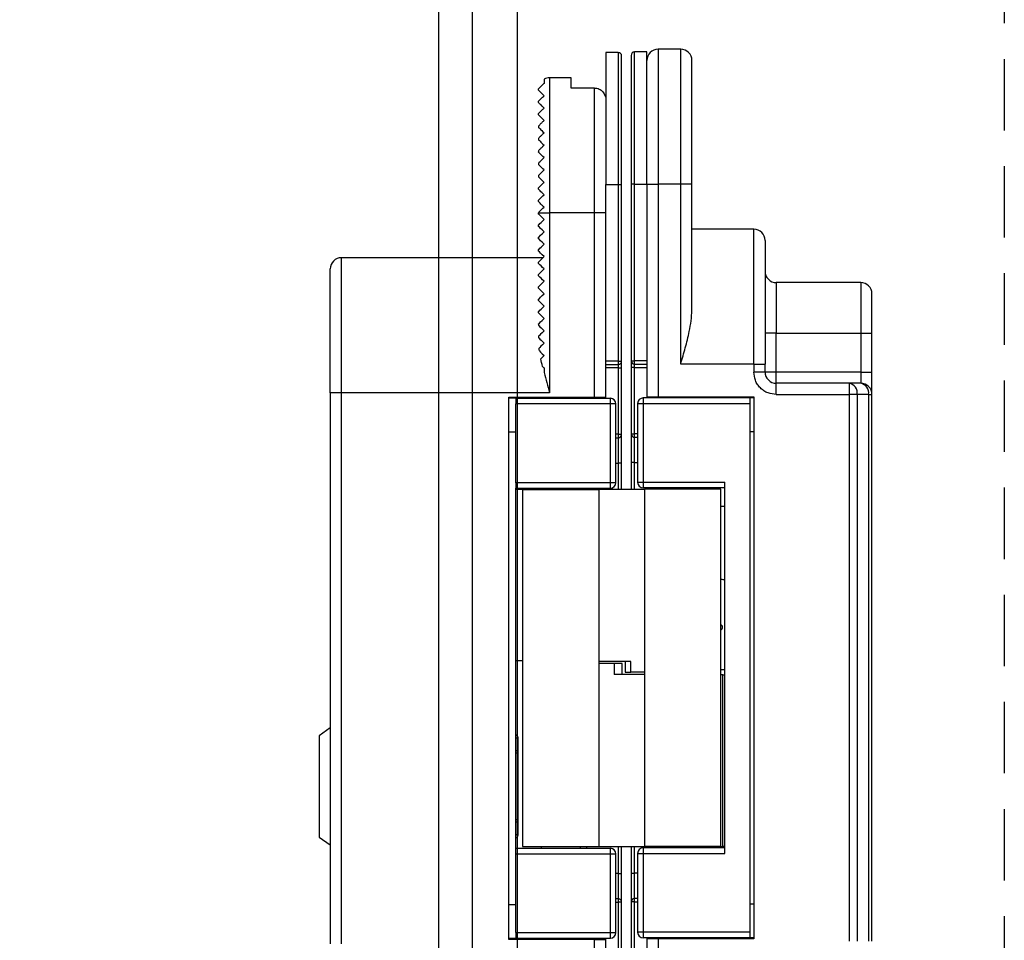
# Model space of a CAD drawing. Header units: millimetres. Extents: x -1562 to 173672, y 658 to 5957.
# Tile 33 of 44: x 13615 to 13703, y 3709 to 3790. Entities that reach past the tile are written whole.
import ezdxf

# ---------------------------------------------------------------- set-up
doc = ezdxf.new("R2010")
doc.units = ezdxf.units.MM
doc.linetypes.add('NASCOSTA', pattern=[9.525, 6.35, -3.175])
for name, color, linetype in [('arancio', 40, 'Continuous'), ('blu', 5, 'Continuous'), ('nero', 7, 'Continuous')]:
    doc.layers.add(name, color=color, linetype=linetype)

# ---------------------------------------------------------------- blocks, each defined once
blk = doc.blocks.new('A$C05860188')
at = {"layer": 'arancio'}
for p, q in [((26.6, 109.712), (25.5, 109.712)), ((25.5, 109.712), (25.5, 97.962)), ((26.6, 109.712), (26.6, 97.962)), ((29.147, 109.75), (28.047, 109.75)), ((28.047, 98), (28.047, 109.75)), ((29.147, 98), (29.147, 109.75)), ((32.147, 110), (30.147, 110)), ((30.147, 110), (30.147, 98)), ((32.147, 98), (32.147, 110)), ((20, 107.329), (20, 106.962)), ((22.4, 107.462), (20.5, 107.462)), ((20.5, 107.462), (20.5, 95.462)), ((22.4, 106.546), (22.4, 107.462)), ((24.5, 106.546), (22.4, 106.546)), ((24.5, 95.462), (24.5, 106.546)), ((19.5, 105.262), (19.5, 105.362)), ((19.5, 104.162), (19.5, 104.262)), ((19.5, 103.162), (19.5, 103.06)), ((19.5, 102.062), (19.5, 101.962)), ((19.5, 100.962), (19.5, 100.862)), ((19.5, 99.862), (19.5, 99.762)), ((19.5, 98.762), (19.5, 98.662)), ((19.5, 97.562), (19.5, 97.662)), ((25.5, 82.262), (25.5, 97.962)), ((25.5, 97.962), (26.6, 97.962)), ((26.6, 97.962), (26.9, 97.962)), ((26.6, 97.962), (26.6, 82.262)), ((26.9, 82.262), (26.9, 97.962)), ((28.047, 98), (27.747, 98)), ((27.747, 98), (27.747, 82.3)), ((28.047, 98), (29.147, 98)), ((28.047, 82.3), (28.047, 98)), ((29.147, 98), (29.147, 82.3)), ((29.147, 98), (30.147, 98)), ((30.147, 98), (30.147, 79.1)), ((32.147, 98), (30.147, 98)), ((32.147, 82), (32.147, 98)), ((33.147, 98), (32.147, 98)), ((33.147, 86.796), (33.147, 98)), ((19.5, 96.462), (19.5, 96.562)), ((19.5, 95.462), (20.5, 95.462)), ((19.5, 95.362), (19.5, 95.462)), ((19.5, 95.462), (19.5, 95.462)), ((20.5, 95.462), (20.5, 79.462)), ((24.5, 95.462), (20.5, 95.462)), ((25.5, 95.462), (24.5, 95.462)), ((24.5, 79.062), (24.5, 95.462)), ((19.515, 95.347), (19.5, 95.362)), ((19.56, 95.302), (19.515, 95.347)), ((19.634, 95.229), (19.56, 95.302)), ((19.734, 95.129), (19.634, 95.229)), ((19.634, 94.496), (19.734, 94.596)), ((19.857, 95.005), (19.734, 95.129)), ((19.734, 94.596), (19.857, 94.72)), ((20, 94.862), (19.857, 95.005)), ((19.857, 94.72), (20, 94.862)), ((19.5, 94.362), (19.515, 94.378)), ((19.5, 94.262), (19.5, 94.362)), ((19.522, 94.241), (19.5, 94.262)), ((19.515, 94.378), (19.56, 94.423)), ((19.586, 94.176), (19.522, 94.241)), ((19.56, 94.423), (19.634, 94.496)), ((19.691, 94.072), (19.586, 94.176)), ((19.831, 93.932), (19.691, 94.072)), ((20, 93.762), (19.831, 93.932)), ((19.831, 93.593), (20, 93.762)), ((38.647, 94), (33.147, 94)), ((38.647, 82), (38.647, 94)), ((19.5, 93.262), (19.522, 93.284)), ((19.5, 93.162), (19.5, 93.262)), ((19.522, 93.141), (19.5, 93.162)), ((19.522, 93.284), (19.586, 93.349)), ((19.586, 93.076), (19.522, 93.141)), ((19.586, 93.349), (19.691, 93.453)), ((19.691, 92.972), (19.586, 93.076)), ((19.691, 93.453), (19.831, 93.593)), ((19.831, 92.832), (19.691, 92.972)), ((20, 92.662), (19.831, 92.832)), ((19.5, 92.162), (19.515, 92.178)), ((19.5, 92.062), (19.5, 92.162)), ((19.522, 92.041), (19.5, 92.062)), ((19.515, 92.178), (19.56, 92.223)), ((19.586, 91.976), (19.522, 92.041)), ((19.56, 92.223), (19.634, 92.296)), ((19.691, 91.872), (19.586, 91.976)), ((19.634, 92.296), (19.734, 92.396)), ((19.734, 92.396), (19.857, 92.52)), ((19.857, 92.52), (20, 92.662)), ((19.9, 91.462), (2, 91.462)), ((2, 79.462), (2, 91.462)), ((19.515, 91.078), (19.5, 91.062)), ((19.5, 90.962), (19.5, 91.062)), ((19.56, 91.123), (19.515, 91.078)), ((19.634, 91.196), (19.56, 91.123)), ((19.734, 91.296), (19.634, 91.196)), ((19.831, 91.732), (19.691, 91.872)), ((19.857, 91.42), (19.734, 91.296)), ((20, 91.562), (19.831, 91.732)), ((20, 91.562), (19.857, 91.42)), ((19.515, 90.947), (19.5, 90.962)), ((19.56, 90.902), (19.515, 90.947)), ((19.634, 90.829), (19.56, 90.902)), ((19.734, 90.729), (19.634, 90.829)), ((19.634, 90.096), (19.734, 90.196)), ((19.857, 90.605), (19.734, 90.729)), ((19.734, 90.196), (19.857, 90.32)), ((20, 90.462), (19.857, 90.605)), ((19.857, 90.32), (20, 90.462)), ((19.5, 89.962), (19.515, 89.978)), ((19.5, 89.862), (19.5, 89.962)), ((19.515, 89.847), (19.5, 89.862)), ((19.515, 89.978), (19.56, 90.023)), ((19.56, 89.802), (19.515, 89.847)), ((19.56, 90.023), (19.634, 90.096)), ((19.634, 89.729), (19.56, 89.802)), ((19.734, 89.629), (19.634, 89.729)), ((19.857, 89.505), (19.734, 89.629)), ((19.831, 89.193), (20, 89.362)), ((20, 89.362), (19.857, 89.505)), ((19.5, 88.862), (19.522, 88.884)), ((19.5, 88.762), (19.5, 88.862)), ((19.515, 88.747), (19.5, 88.762)), ((19.56, 88.702), (19.515, 88.747)), ((19.522, 88.884), (19.586, 88.949)), ((19.634, 88.629), (19.56, 88.702)), ((19.586, 88.949), (19.691, 89.053)), ((19.734, 88.529), (19.634, 88.629)), ((19.691, 89.053), (19.831, 89.193)), ((19.857, 88.405), (19.734, 88.529)), ((20, 88.262), (19.857, 88.405)), ((48.147, 89.25), (40.647, 89.25)), ((40.647, 89.25), (40.647, 84.75)), ((48.147, 89.25), (48.147, 84.75)), ((19.5, 87.762), (19.522, 87.784)), ((19.5, 87.662), (19.5, 87.762)), ((19.515, 87.647), (19.5, 87.662)), ((19.56, 87.602), (19.515, 87.647)), ((19.522, 87.784), (19.586, 87.849)), ((19.634, 87.529), (19.56, 87.602)), ((19.586, 87.849), (19.691, 87.953)), ((19.734, 87.429), (19.634, 87.529)), ((19.691, 87.953), (19.831, 88.093)), ((19.831, 88.093), (20, 88.262)), ((19.5, 86.662), (19.515, 86.678)), ((19.5, 86.562), (19.5, 86.662)), ((19.515, 86.678), (19.56, 86.723)), ((19.56, 86.723), (19.634, 86.796)), ((19.634, 86.796), (19.734, 86.896)), ((19.857, 87.305), (19.734, 87.429)), ((19.734, 86.896), (19.857, 87.02)), ((20, 87.162), (19.857, 87.305)), ((19.857, 87.02), (20, 87.162)), ((19.515, 86.547), (19.5, 86.562)), ((19.56, 86.502), (19.515, 86.547)), ((19.634, 86.429), (19.56, 86.502)), ((19.734, 86.329), (19.634, 86.429)), ((19.691, 85.753), (19.831, 85.893)), ((19.857, 86.205), (19.734, 86.329)), ((19.831, 85.893), (20, 86.062)), ((20, 86.062), (19.857, 86.205)), ((19.5, 85.562), (19.522, 85.584)), ((19.5, 85.562), (19.5, 85.462)), ((19.5, 85.462), (19.515, 85.447)), ((19.515, 85.447), (19.56, 85.402)), ((19.522, 85.584), (19.586, 85.649)), ((19.56, 85.402), (19.634, 85.329)), ((19.586, 85.649), (19.691, 85.753)), ((19.634, 85.329), (19.734, 85.229)), ((19.734, 85.229), (19.857, 85.105)), ((20, 84.962), (19.831, 84.793)), ((19.857, 85.105), (20, 84.962)), ((19.522, 84.484), (19.5, 84.462)), ((19.5, 84.462), (19.5, 84.362)), ((19.5, 84.362), (19.515, 84.347)), ((19.515, 84.347), (19.56, 84.302)), ((19.586, 84.549), (19.522, 84.484)), ((19.56, 84.302), (19.634, 84.229)), ((19.691, 84.653), (19.586, 84.549)), ((19.634, 84.229), (19.734, 84.129)), ((19.831, 84.793), (19.691, 84.653)), ((19.734, 84.129), (19.857, 84.005)), ((40.647, 84.75), (39.647, 84.75)), ((40.647, 81.3), (40.647, 84.75)), ((40.647, 84.75), (48.147, 84.75)), ((48.147, 84.75), (49.147, 84.75)), ((48.147, 84.75), (48.147, 81.3)), ((49.147, 81.3), (49.147, 84.75)), ((19.629, 83.491), (19.555, 83.418)), ((19.588, 83.174), (19.693, 83.069)), ((19.729, 83.592), (19.629, 83.491)), ((19.854, 83.717), (19.729, 83.592)), ((20, 83.862), (19.854, 83.717)), ((19.857, 84.005), (20, 83.862)), ((19.693, 83.069), (19.832, 82.93)), ((19.797, 82.56), (19.712, 82.475)), ((19.893, 82.656), (19.797, 82.56)), ((19.832, 82.93), (20, 82.762)), ((20, 82.762), (19.893, 82.656)), ((27.747, 82.3), (28.047, 82.3)), ((29.147, 82.3), (28.047, 82.3)), ((28.047, 82), (28.047, 82.3)), ((29.147, 82.3), (29.147, 82)), ((19.862, 81.8), (19.906, 81.756)), ((19.906, 81.756), (19.952, 81.71)), ((19.952, 81.71), (20, 81.662)), ((20, 81.662), (20, 81.251)), ((26.6, 82.262), (25.5, 82.262)), ((25.5, 81.962), (25.5, 82.262)), ((25.5, 81.962), (26.6, 81.962)), ((25.5, 79.062), (25.5, 81.962)), ((26.6, 81.662), (25.5, 81.662)), ((26.6, 82.262), (26.6, 81.962)), ((26.6, 82.262), (26.9, 82.262)), ((26.6, 81.962), (26.6, 81.662)), ((26.6, 81.662), (26.9, 81.662)), ((26.6, 81.662), (26.6, 75.762)), ((26.9, 75.762), (26.9, 81.662)), ((28.047, 81.7), (27.747, 81.7)), ((27.747, 81.7), (27.747, 75.8)), ((28.047, 82), (29.147, 82)), ((28.047, 81.7), (28.047, 82)), ((28.047, 81.7), (29.147, 81.7)), ((28.047, 75.8), (28.047, 81.7)), ((29.147, 82), (29.147, 79.1)), ((38.647, 82), (32.147, 82)), ((38.647, 82), (38.647, 81.3)), ((38.647, 82), (39.647, 82)), ((39.647, 81.3), (39.647, 82)), ((39.647, 81.3), (38.647, 81.3)), ((40.647, 81.3), (39.647, 81.3)), ((40.647, 80.3), (40.647, 81.3)), ((48.147, 81.3), (40.647, 81.3)), ((48.147, 81.3), (48.147, 80.3)), ((48.147, 81.3), (49.147, 81.3)), ((40.647, 79.3), (40.647, 80.3)), ((47.132, 80.3), (40.647, 80.3)), ((47.132, 80.3), (47.132, 79.3)), ((48.147, 80.3), (47.132, 80.3)), ((2, 79.462), (1, 79.462)), ((1, 79.462), (1, 30.462)), ((2, 30.462), (2, 79.462)), ((20.5, 79.462), (2, 79.462)), ((16.862, 79.062), (24.5, 79.062)), ((16.862, 30.862), (16.862, 79.062)), ((17.498, 78.962), (16.862, 78.962)), ((17.498, 78.962), (17.498, 78.462)), ((17.498, 78.962), (25.896, 78.962)), ((21.2, 78.962), (21.2, 79.062)), ((23, 78.962), (23, 79.062)), ((24.5, 79.062), (25.5, 79.062)), ((25.5, 78.962), (25.5, 79.062)), ((25.896, 78.462), (25.896, 78.962)), ((28.817, 79), (28.817, 78.5)), ((38.313, 79), (28.817, 79)), ((29.147, 79.1), (29.147, 79)), ((29.147, 79.1), (30.147, 79.1)), ((29.313, 79.1), (29.313, 79)), ((29.813, 79.1), (29.813, 79)), ((30.147, 79.1), (38.647, 79.1)), ((38.313, 78.5), (38.313, 79)), ((38.647, 79), (38.313, 79)), ((38.647, 79.1), (38.647, 30.9)), ((40.647, 79.3), (47.132, 79.3)), ((47.132, 79.3), (47.132, 30.7)), ((47.84, 79.3), (47.132, 79.3)), ((47.84, 79.3), (47.84, 30.7)), ((48.854, 79.3), (47.84, 79.3)), ((48.854, 79.3), (48.854, 30.7)), ((48.854, 79.3), (49.147, 79.3)), ((49.147, 30.7), (49.147, 79.3)), ((25.896, 78.462), (17.498, 78.462)), ((17.498, 71.462), (17.498, 78.462)), ((25.896, 71.462), (25.896, 78.462)), ((26.396, 78.462), (25.896, 78.462)), ((26.396, 71.462), (26.396, 78.462)), ((28.317, 78.5), (28.317, 71.5)), ((28.317, 78.5), (28.817, 78.5)), ((28.817, 78.5), (38.313, 78.5)), ((28.817, 78.5), (28.817, 71.5)), ((38.313, 31.5), (38.313, 78.5)), ((17.498, 75.962), (16.862, 75.962)), ((26.6, 75.762), (26.396, 75.762)), ((26.396, 75.462), (26.6, 75.462)), ((26.6, 75.762), (26.9, 75.762)), ((26.6, 75.762), (26.6, 75.462)), ((26.6, 75.462), (26.6, 73.212)), ((27.747, 75.8), (28.047, 75.8)), ((28.047, 75.5), (28.047, 75.8)), ((28.317, 75.8), (28.047, 75.8)), ((28.047, 75.5), (28.317, 75.5)), ((28.047, 73.25), (28.047, 75.5)), ((38.313, 76), (38.647, 76)), ((1, 73.727), (0.981, 73.727)), ((0.981, 72.795), (1, 72.795)), ((0.981, 72.794), (1, 72.794)), ((26.396, 73.212), (26.6, 73.212)), ((26.9, 73.212), (26.6, 73.212)), ((26.6, 73.212), (26.6, 70.885)), ((26.9, 70.885), (26.9, 73.212)), ((28.047, 73.25), (27.747, 73.25)), ((27.747, 73.25), (27.747, 70.885)), ((28.047, 73.25), (28.317, 73.25)), ((28.047, 70.885), (28.047, 73.25)), ((1, 71.837), (0.981, 71.837)), ((25.896, 71.462), (17.498, 71.462)), ((17.498, 71.462), (17.498, 70.962)), ((17.498, 70.962), (25.896, 70.962)), ((17.498, 38.962), (17.498, 70.962)), ((19.746, 70.962), (19.746, 70.84)), ((23.246, 70.84), (23.246, 70.962)), ((23.8, 70.885), (23.8, 70.962)), ((25.896, 70.962), (25.896, 71.462)), ((26.396, 71.462), (25.896, 71.462)), ((28.317, 71.5), (28.817, 71.5)), ((28.817, 71.5), (36.067, 71.5)), ((28.817, 71.5), (28.817, 71)), ((36.067, 71), (28.817, 71)), ((30.567, 71), (30.567, 70.885)), ((34.067, 70.885), (34.067, 71)), ((36.067, 38.5), (36.067, 71.5)), ((0.981, 70.876), (1, 70.876)), ((17.498, 70.885), (19.538, 70.885)), ((18.096, 70.84), (18.096, 39.115)), ((24.896, 70.84), (18.096, 70.84)), ((19.538, 70.885), (19.746, 70.885)), ((19.538, 70.885), (19.538, 70.84)), ((23.246, 70.885), (28.917, 70.885)), ((24.896, 39.115), (24.896, 70.84)), ((28.917, 70.885), (28.917, 39.16)), ((35.717, 70.885), (28.917, 70.885)), ((35.717, 39.16), (35.717, 70.885)), ((1, 61.531), (0.981, 61.531)), ((0.981, 60.6), (1, 60.6)), ((0.981, 60.599), (1, 60.599)), ((35.717, 58.854), (35.745, 58.834)), ((35.745, 58.834), (35.717, 58.825)), ((35.745, 58.386), (35.717, 58.395)), ((35.745, 58.386), (35.717, 58.366)), ((49.165, 56.136), (49.147, 56.136)), ((49.165, 56.135), (49.147, 56.135)), ((18.096, 55.625), (17.498, 55.625)), ((27.727, 55.575), (24.896, 55.575)), ((26.241, 55.375), (24.896, 55.375)), ((26.241, 55.375), (26.241, 54.425)), ((26.932, 55.375), (26.241, 55.375)), ((26.932, 54.425), (26.932, 55.375)), ((27.2, 55.575), (27.2, 54.625)), ((27.727, 54.625), (27.727, 55.575)), ((49.147, 55.205), (49.165, 55.205)), ((28.917, 54.425), (26.241, 54.425)), ((27.2, 54.625), (27.727, 54.625)), ((28.917, 54.625), (27.727, 54.625)), ((35.717, 54.86), (36.067, 54.86)), ((35.882, 54.375), (35.717, 54.375)), ((35.882, 39.115), (35.882, 54.375)), ((35.882, 54.375), (36.067, 54.375)), ((1, 49.662), (0, 48.962)), ((0, 48.962), (0, 39.962)), ((17.698, 48.787), (17.698, 48.788)), ((17.698, 47.666), (17.698, 48.782)), ((17.698, 47.661), (17.698, 47.662)), ((49.165, 45.859), (49.147, 45.859)), ((49.147, 44.898), (49.165, 44.898)), ((49.165, 43.941), (49.147, 43.941)), ((49.165, 43.94), (49.147, 43.94)), ((49.147, 43.008), (49.165, 43.008)), ((17.698, 41.263), (17.698, 41.264)), ((17.698, 40.143), (17.698, 41.259)), ((0, 39.962), (1, 39.262)), ((17.698, 40.137), (17.698, 40.138)), ((17.498, 38.462), (17.498, 38.962)), ((17.498, 38.962), (25.896, 38.962)), ((18.096, 39.115), (24.896, 39.115)), ((19.746, 39.115), (19.746, 38.962)), ((23.246, 38.962), (23.246, 39.115)), ((23.8, 38.962), (23.8, 39.115)), ((24.896, 39.115), (30.567, 39.115)), ((25.896, 38.462), (25.896, 38.962)), ((26.6, 39.115), (26.6, 36.712)), ((26.9, 36.712), (26.9, 39.115)), ((27.747, 39.115), (27.747, 36.75)), ((28.047, 36.75), (28.047, 39.115)), ((36.067, 39), (28.817, 39)), ((28.817, 39), (28.817, 38.5)), ((28.917, 39.16), (35.717, 39.16)), ((30.567, 39.16), (30.567, 39)), ((34.067, 39), (34.067, 39.16)), ((34.067, 39.115), (35.882, 39.115)), ((36.067, 39.115), (35.882, 39.115)), ((17.498, 38.462), (25.896, 38.462)), ((17.498, 31.462), (17.498, 38.462)), ((25.896, 31.462), (25.896, 38.462)), ((25.896, 38.462), (26.396, 38.462)), ((26.396, 31.462), (26.396, 38.462)), ((28.317, 38.5), (28.317, 31.5)), ((28.317, 38.5), (28.817, 38.5)), ((28.817, 38.5), (28.817, 31.5)), ((28.817, 38.5), (36.067, 38.5)), ((26.6, 36.712), (26.396, 36.712)), ((26.6, 36.712), (26.6, 34.462)), ((26.6, 36.712), (26.9, 36.712)), ((27.747, 36.75), (28.047, 36.75)), ((28.047, 34.5), (28.047, 36.75)), ((28.317, 36.75), (28.047, 36.75)), ((26.6, 34.462), (26.396, 34.462)), ((26.396, 34.162), (26.6, 34.162)), ((26.6, 34.462), (26.6, 34.162)), ((26.6, 34.162), (26.6, 28.262)), ((26.9, 34.162), (26.6, 34.162)), ((26.9, 28.262), (26.9, 34.162)), ((28.047, 34.2), (27.747, 34.2)), ((27.747, 34.2), (27.747, 28.3)), ((28.317, 34.5), (28.047, 34.5)), ((28.047, 34.2), (28.047, 34.5)), ((28.047, 28.3), (28.047, 34.2)), ((28.047, 34.2), (28.317, 34.2)), ((16.862, 33.962), (17.498, 33.962)), ((38.647, 34), (38.313, 34)), ((16.862, 30.962), (17.498, 30.962)), ((24.5, 30.862), (16.862, 30.862)), ((17.498, 31.462), (25.896, 31.462)), ((17.498, 31.462), (17.498, 30.962)), ((17.498, 30.962), (25.896, 30.962)), ((21.2, 30.862), (21.2, 30.962)), ((23, 30.862), (23, 30.962)), ((24.5, 14.462), (24.5, 30.862)), ((24.5, 30.862), (25.5, 30.862)), ((25.5, 30.862), (25.5, 30.962)), ((25.5, 27.962), (25.5, 30.862)), ((25.896, 30.962), (25.896, 31.462)), ((25.896, 31.462), (26.396, 31.462)), ((28.817, 31.5), (28.317, 31.5)), ((38.313, 31.5), (28.817, 31.5)), ((28.817, 31.5), (28.817, 31)), ((38.313, 31), (28.817, 31)), ((29.147, 31), (29.147, 30.9)), ((29.147, 30.9), (29.147, 28)), ((30.147, 30.9), (29.147, 30.9)), ((29.313, 31), (29.313, 30.9)), ((29.813, 30.9), (29.813, 31)), ((30.147, 30.9), (30.147, 12)), ((38.647, 30.9), (30.147, 30.9)), ((38.313, 31), (38.313, 31.5)), ((38.647, 31), (38.313, 31))]:
    blk.add_line(p, q, dxfattribs=at)
for centre, radius, start, end in [((26.6, 109.412), 0.3, 0, 90), ((28.047, 109.45), 0.3, 90, 180), ((30.147, 109), 1, 90, 180), ((32.147, 109), 1, 0, 90), ((20.5, 106.462), 1, 90, 120), ((38.647, 93), 1, 0, 90), ((2, 90.462), 1, 90, 180), ((40.647, 90.25), 1, 180, 270), ((48.147, 88.25), 1, 0, 90), ((28.047, 82.3), 0.3, 180, 270), ((26.6, 82.262), 0.3, 270, 0), ((40.647, 81.3), 1, 180, 270), ((46.956, 79.425), 0.893, 351.95059, 78.57817), ((47.97, 79.425), 0.893, 351.95059, 78.57817), ((48.147, 79.3), 1, 0, 90), ((25.896, 78.462), 0.5, 0, 90), ((28.817, 78.5), 0.5, 90, 180), ((26.6, 75.762), 0.3, 270, 0), ((28.047, 75.8), 0.3, 180, 270), ((25.896, 71.462), 0.5, 270, 0), ((28.817, 71.5), 0.5, 180, 270), ((17.448, 48.788), 0.25, 0, 78.46304), ((17.541, 49.548), 0.782, 266.82543, 281.56841), ((17.541, 48.432), 0.781, 266.82531, 281.56853), ((17.448, 47.661), 0.25, 281.53696, 0), ((17.448, 41.264), 0.25, 0, 78.46304), ((17.541, 40.493), 0.782, 78.43155, 93.17434), ((17.541, 39.377), 0.781, 78.43138, 93.17504), ((17.448, 40.137), 0.25, 281.53696, 0), ((25.896, 38.462), 0.5, 0, 90), ((28.817, 38.5), 0.5, 90, 180), ((26.6, 34.162), 0.3, 0, 90), ((28.047, 34.2), 0.3, 90, 180), ((25.896, 31.462), 0.5, 270, 0), ((28.817, 31.5), 0.5, 180, 270)]:
    blk.add_arc(centre, radius, start, end, dxfattribs=at)
for centre, major_axis, ratio, start_param, end_param in [((17.502, 79.462), (0, 0.5), 0.008727, 2.498092, 3.141593), ((36.088, 66.11), (0, 3.25), 0.965511, 0.006845, 0.118663), ((36.088, 66.11), (0, 3.25), 0.965511, 3.02293, 3.134748), ((17.502, 30.462), (0, 0.5), 0.008727, 0, 0.643501)]:
    blk.add_ellipse(centre, major_axis=major_axis, ratio=ratio, start_param=start_param, end_param=end_param, dxfattribs=at)
for points, knots in [([(26.9, 97.962), (26.9, 98.428), (26.9, 99.373), (26.9, 100.79), (26.9, 102.086), (26.9, 103.238), (26.9, 104.246), (26.9, 105.195), (26.9, 106.073), (26.9, 106.866), (26.9, 107.558), (26.9, 108.147), (26.9, 108.672), (26.9, 109.088), (26.9, 109.363), (26.9, 109.396), (26.9, 109.412)], [0, 0, 0, 0, 0.077623, 0.157654, 0.239951, 0.304264, 0.368607, 0.434288, 0.5, 0.565682, 0.631393, 0.695706, 0.760049, 0.84232, 0.922357, 1, 1, 1, 1]), ([(27.747, 109.45), (27.747, 109.434), (27.747, 109.4), (27.747, 109.125), (27.747, 108.709), (27.747, 108.184), (27.747, 107.596), (27.747, 106.903), (27.747, 106.111), (27.747, 105.232), (27.747, 104.283), (27.747, 103.276), (27.747, 102.124), (27.747, 100.828), (27.747, 99.411), (27.747, 98.465), (27.747, 98)], [0, 0, 0, 0, 0.077617, 0.157654, 0.239951, 0.304264, 0.368607, 0.434288, 0.5, 0.565682, 0.631393, 0.695706, 0.760049, 0.84232, 0.922364, 1, 1, 1, 1]), ([(33.147, 98), (33.147, 98.447), (33.147, 99.355), (33.147, 100.717), (33.147, 101.962), (33.147, 103.069), (33.147, 104.036), (33.147, 104.948), (33.147, 105.792), (33.147, 106.553), (33.147, 107.219), (33.147, 107.784), (33.147, 108.288), (33.147, 108.688), (33.147, 108.952), (33.147, 108.984), (33.147, 109)], [0, 0, 0, 0, 0.0776366, 0.1576804, 0.2399513, 0.3042943, 0.3686068, 0.4343191, 0.5, 0.5657121, 0.6313931, 0.6957361, 0.7600486, 0.8423467, 0.9223839, 1, 1, 1, 1]), ([(20, 106.962), (19.964, 106.927), (19.924, 106.887), (19.852, 106.815), (19.825, 106.788), (19.772, 106.735), (19.746, 106.709), (19.681, 106.644), (19.653, 106.616), (19.61, 106.572), (19.594, 106.557), (19.557, 106.519), (19.543, 106.506), (19.522, 106.485), (19.516, 106.479), (19.503, 106.466), (19.501, 106.464), (19.499, 106.462), (19.5, 106.462), (19.5, 106.462)], [0, 0, 0, 0, 0.0625, 0.0625, 0.09375, 0.09375, 0.125, 0.125, 0.1875, 0.1875, 0.25, 0.25, 0.375, 0.375, 0.5, 0.5, 0.75, 0.75, 1, 1, 1, 1]), ([(19.5, 106.362), (19.5, 106.375), (19.5, 106.4), (19.5, 106.428), (19.5, 106.448), (19.5, 106.46), (19.5, 106.462), (19.5, 106.462)], [0, 0, 0, 0, 0.200146, 0.400073, 0.599927, 0.799854, 1, 1, 1, 1]), ([(19.5, 106.362), (19.5, 106.362), (19.515, 106.347), (19.623, 106.239), (19.673, 106.19), (19.806, 106.056), (19.891, 105.972), (20, 105.862)], [0, 0, 0, 0, 0.5, 0.5, 0.75, 0.75, 1, 1, 1, 1]), ([(24.5, 106.546), (24.638, 106.546), (24.774, 106.515), (25.021, 106.398), (25.133, 106.313), (25.313, 106.108), (25.383, 105.987), (25.476, 105.729), (25.5, 105.592), (25.5, 105.454)], [0, 0, 0, 0, 0.25, 0.25, 0.5, 0.5, 0.75, 0.75, 1, 1, 1, 1]), ([(19.5, 105.362), (19.5, 105.362), (19.504, 105.366), (19.526, 105.389), (19.544, 105.407), (19.598, 105.461), (19.62, 105.483), (19.678, 105.54), (19.713, 105.576), (19.792, 105.655), (19.836, 105.699), (19.92, 105.783), (19.961, 105.824), (20, 105.862)], [0, 0, 0, 0, 0.25, 0.25, 0.5, 0.5, 0.625, 0.625, 0.75, 0.75, 0.875, 0.875, 1, 1, 1, 1]), ([(19.5, 105.262), (19.5, 105.262), (19.513, 105.249), (19.559, 105.204), (19.591, 105.171), (19.676, 105.087), (19.727, 105.035), (19.849, 104.913), (19.919, 104.843), (20, 104.762)], [0, 0, 0, 0, 0.25, 0.25, 0.5, 0.5, 0.75, 0.75, 1, 1, 1, 1]), ([(19.5, 104.262), (19.5, 104.262), (19.505, 104.268), (19.536, 104.299), (19.562, 104.325), (19.649, 104.412), (19.71, 104.473), (19.852, 104.615), (19.928, 104.691), (20, 104.762)], [0, 0, 0, 0, 0.25, 0.25, 0.5, 0.5, 0.75, 0.75, 1, 1, 1, 1]), ([(19.5, 104.162), (19.5, 104.162), (19.515, 104.147), (19.565, 104.097), (19.601, 104.061), (19.732, 103.93), (19.85, 103.813), (20, 103.662)], [0, 0, 0, 0, 0.25, 0.25, 0.5, 0.5, 1, 1, 1, 1]), ([(19.5, 103.162), (19.5, 103.162), (19.507, 103.169), (19.545, 103.207), (19.576, 103.239), (19.668, 103.33), (19.728, 103.391), (19.861, 103.524), (19.931, 103.594), (20, 103.662)], [0, 0, 0, 0, 0.25, 0.25, 0.5, 0.5, 0.75, 0.75, 1, 1, 1, 1]), ([(19.5, 103.062), (19.5, 103.062), (19.516, 103.046), (19.568, 102.994), (19.605, 102.957), (19.737, 102.825), (19.856, 102.706), (20, 102.562)], [0, 0, 0, 0, 0.25, 0.25, 0.5, 0.5, 1, 1, 1, 1]), ([(19.5, 102.062), (19.5, 102.062), (19.508, 102.071), (19.551, 102.114), (19.585, 102.148), (19.679, 102.242), (19.738, 102.301), (19.865, 102.428), (19.932, 102.495), (20, 102.562)], [0, 0, 0, 0, 0.25, 0.25, 0.5, 0.5, 0.75, 0.75, 1, 1, 1, 1]), ([(19.5, 101.962), (19.5, 101.962), (19.516, 101.946), (19.57, 101.893), (19.607, 101.855), (19.741, 101.722), (19.86, 101.602), (20, 101.462)], [0, 0, 0, 0, 0.25, 0.25, 0.5, 0.5, 1, 1, 1, 1]), ([(19.5, 100.962), (19.5, 100.962), (19.51, 100.972), (19.556, 101.019), (19.592, 101.055), (19.687, 101.149), (19.744, 101.207), (19.868, 101.33), (19.933, 101.396), (20, 101.462)], [0, 0, 0, 0, 0.25, 0.25, 0.5, 0.5, 0.75, 0.75, 1, 1, 1, 1]), ([(20, 100.362), (19.862, 100.5), (19.745, 100.617), (19.609, 100.753), (19.571, 100.791), (19.517, 100.846), (19.5, 100.862), (19.5, 100.862)], [0, 0, 0, 0, 0.5, 0.5, 0.75, 0.75, 1, 1, 1, 1]), ([(19.5, 99.862), (19.5, 99.862), (19.511, 99.874), (19.56, 99.923), (19.598, 99.96), (19.692, 100.055), (19.749, 100.112), (19.869, 100.232), (19.934, 100.297), (20, 100.362)], [0, 0, 0, 0, 0.25, 0.25, 0.5, 0.5, 0.75, 0.75, 1, 1, 1, 1]), ([(20, 99.262), (19.865, 99.398), (19.747, 99.515), (19.61, 99.653), (19.572, 99.691), (19.516, 99.746), (19.5, 99.762), (19.5, 99.762)], [0, 0, 0, 0, 0.5, 0.5, 0.75, 0.75, 1, 1, 1, 1]), ([(19.5, 98.762), (19.5, 98.762), (19.512, 98.775), (19.563, 98.826), (19.602, 98.864), (19.696, 98.959), (19.752, 99.015), (19.871, 99.134), (19.934, 99.197), (20, 99.262)], [0, 0, 0, 0, 0.25, 0.25, 0.5, 0.5, 0.75, 0.75, 1, 1, 1, 1]), ([(20, 98.162), (19.933, 98.229), (19.871, 98.292), (19.755, 98.407), (19.702, 98.461), (19.564, 98.598), (19.5, 98.662), (19.5, 98.662)], [0, 0, 0, 0, 0.25, 0.25, 0.5, 0.5, 1, 1, 1, 1]), ([(19.5, 97.662), (19.5, 97.662), (19.513, 97.676), (19.566, 97.729), (19.605, 97.768), (19.699, 97.862), (19.755, 97.918), (19.872, 98.035), (19.935, 98.097), (20, 98.162)], [0, 0, 0, 0, 0.25, 0.25, 0.5, 0.5, 0.75, 0.75, 1, 1, 1, 1]), ([(20, 97.062), (19.934, 97.129), (19.872, 97.191), (19.756, 97.306), (19.702, 97.36), (19.564, 97.498), (19.5, 97.562), (19.5, 97.562)], [0, 0, 0, 0, 0.25, 0.25, 0.5, 0.5, 1, 1, 1, 1]), ([(19.5, 96.562), (19.5, 96.562), (19.514, 96.577), (19.568, 96.63), (19.607, 96.67), (19.747, 96.81), (19.869, 96.932), (20, 97.062)], [0, 0, 0, 0, 0.25, 0.25, 0.5, 0.5, 1, 1, 1, 1]), ([(20, 95.962), (19.934, 96.028), (19.872, 96.09), (19.757, 96.205), (19.703, 96.26), (19.563, 96.399), (19.5, 96.462), (19.5, 96.462)], [0, 0, 0, 0, 0.25, 0.25, 0.5, 0.5, 1, 1, 1, 1]), ([(19.5, 95.462), (19.5, 95.463), (19.562, 95.525), (19.748, 95.711), (19.869, 95.832), (20, 95.962)], [0, 0, 0, 0, 0.5, 0.5, 1, 1, 1, 1]), ([(39.647, 93), (39.647, 92.984), (39.647, 92.952), (39.647, 92.688), (39.647, 92.288), (39.647, 91.784), (39.647, 91.219), (39.647, 90.553), (39.647, 89.792), (39.647, 88.948), (39.647, 88.036), (39.647, 87.069), (39.647, 85.962), (39.647, 84.717), (39.647, 83.355), (39.647, 82.447), (39.647, 82)], [0, 0, 0, 0, 0.077616, 0.157653, 0.239951, 0.304264, 0.368607, 0.434288, 0.5, 0.565681, 0.631393, 0.695706, 0.760049, 0.84232, 0.922363, 1, 1, 1, 1]), ([(1, 79.462), (1, 82.38), (1, 85.178), (1, 89.304), (1, 90.462), (1, 90.462)], [0, 0, 0, 0, 0.5, 0.5, 1, 1, 1, 1]), ([(49.147, 84.75), (49.147, 84.97), (49.147, 85.41), (49.147, 86.063), (49.147, 86.686), (49.147, 87.241), (49.147, 87.621), (49.147, 87.862), (49.147, 88.05), (49.147, 88.215), (49.147, 88.238), (49.147, 88.25)], [0, 0, 0, 0, 0.11996, 0.239966, 0.369892, 0.499914, 0.62984, 0.69458, 0.760033, 0.879968, 1, 1, 1, 1]), ([(32.147, 82), (32.149, 82.007), (32.288, 82.491), (32.569, 83.459), (32.888, 84.736), (33.1, 85.855), (33.131, 86.481), (33.147, 86.796)], [0, 0, 0, 0, 0.004342, 0.299342, 0.598704, 0.797833, 1, 1, 1, 1]), ([(27.747, 82.3), (27.747, 82.292), (27.747, 82.28), (27.747, 82.205), (27.747, 82.127), (27.747, 82.032), (27.747, 81.892), (27.747, 81.775), (27.747, 81.7)], [0, 0, 0, 0, 0.239442, 0.369436, 0.5, 0.629994, 0.760557, 1, 1, 1, 1]), ([(26.9, 81.662), (26.9, 81.738), (26.9, 81.854), (26.9, 81.994), (26.9, 82.09), (26.9, 82.167), (26.9, 82.242), (26.9, 82.254), (26.9, 82.262)], [0, 0, 0, 0, 0.239443, 0.369436, 0.5, 0.629994, 0.760558, 1, 1, 1, 1]), ([(40.647, 79.3), (40.395, 79.327), (40.007, 79.368), (39.541, 79.617), (39.223, 79.876), (38.964, 80.194), (38.715, 80.66), (38.674, 81.048), (38.647, 81.3)], [0, 0, 0, 0, 0.2394431, 0.3696357, 0.5, 0.6301928, 0.7605569, 1, 1, 1, 1]), ([(49.147, 79.3), (49.147, 79.327), (49.147, 79.368), (49.147, 79.617), (49.147, 79.876), (49.147, 80.194), (49.147, 80.66), (49.147, 81.048), (49.147, 81.3)], [0, 0, 0, 0, 0.2394425, 0.3696357, 0.5, 0.6301925, 0.7605568, 1, 1, 1, 1]), ([(20.704, 79.062), (20.704, 79.047), (20.703, 79.009), (20.702, 78.979), (20.701, 78.975), (20.701, 78.974)], [0, 0, 0, 0, 0.3620187, 0.8680751, 1, 1, 1, 1]), ([(26.9, 73.212), (26.9, 73.373), (26.9, 73.693), (26.9, 74.169), (26.9, 74.623), (26.9, 75.028), (26.9, 75.304), (26.9, 75.479), (26.9, 75.617), (26.9, 75.737), (26.9, 75.754), (26.9, 75.762)], [0, 0, 0, 0, 0.11995, 0.239966, 0.369873, 0.499914, 0.62982, 0.694565, 0.760032, 0.879983, 1, 1, 1, 1]), ([(27.747, 75.8), (27.747, 75.791), (27.747, 75.774), (27.747, 75.63), (27.747, 75.397), (27.747, 75.065), (27.747, 74.728), (27.747, 74.428), (27.747, 74.124), (27.747, 73.731), (27.747, 73.41), (27.747, 73.25)], [0, 0, 0, 0, 0.11995, 0.239966, 0.369872, 0.499913, 0.629821, 0.694565, 0.760032, 0.879983, 1, 1, 1, 1]), ([(35.745, 58.834), (35.762, 58.819), (35.795, 58.789), (35.828, 58.716), (35.844, 58.634), (35.84, 58.549), (35.816, 58.471), (35.781, 58.416), (35.755, 58.394), (35.745, 58.386)], [0, 0, 0, 0, 0.152316, 0.304634, 0.456951, 0.609267, 0.761584, 0.913901, 1, 1, 1, 1]), ([(17.698, 41.307), (17.698, 41.469), (17.698, 41.891), (17.698, 42.642), (17.698, 43.535), (17.698, 44.462), (17.698, 45.389), (17.698, 46.283), (17.698, 47.034), (17.698, 47.455), (17.698, 47.618)], [0, 0, 0, 0, 0.0849873, 0.219662, 0.3597912, 0.4999999, 0.640129, 0.7803377, 0.9149718, 1, 1, 1, 1]), ([(26.9, 34.162), (26.9, 34.171), (26.9, 34.188), (26.9, 34.333), (26.9, 34.565), (26.9, 34.897), (26.9, 35.234), (26.9, 35.534), (26.9, 35.838), (26.9, 36.232), (26.9, 36.552), (26.9, 36.712)], [0, 0, 0, 0, 0.11995, 0.239966, 0.369873, 0.499914, 0.629821, 0.694566, 0.760032, 0.879983, 1, 1, 1, 1]), ([(27.747, 36.75), (27.747, 36.59), (27.747, 36.269), (27.747, 35.793), (27.747, 35.34), (27.747, 34.935), (27.747, 34.658), (27.747, 34.483), (27.747, 34.345), (27.747, 34.225), (27.747, 34.208), (27.747, 34.2)], [0, 0, 0, 0, 0.11995, 0.239966, 0.369873, 0.499914, 0.629821, 0.694565, 0.760032, 0.879983, 1, 1, 1, 1]), ([(20.701, 30.951), (20.701, 30.95), (20.702, 30.946), (20.703, 30.916), (20.704, 30.878), (20.704, 30.862)], [0, 0, 0, 0, 0.1319249, 0.6379813, 1, 1, 1, 1])]:
    blk.add_open_spline(points, degree=3, knots=knots, dxfattribs=at)
for points in [[(19.588, 83.174), (19.576, 83.255), (19.565, 83.337), (19.555, 83.418)], [(19.862, 81.8), (19.808, 82.026), (19.757, 82.25), (19.712, 82.475)], [(20, 81.251), (20.155, 80.655), (20.328, 80.059), (20.5, 79.462)]]:
    blk.add_open_spline(points, degree=3, dxfattribs=at)

msp = doc.modelspace()

# ---------------------------------------------------------------- linework, layer by layer
at = {"layer": 'arancio', "linetype": 'NASCOSTA'}
msp.add_line((13702.722, 3910.698), (13702.722, 1811.198), dxfattribs=at)
at = {"layer": 'nero'}
for p, q in [((13655.422, 3906.698), (13655.422, 1811.198)), ((13659.422, 3906.698), (13659.422, 1811.198))]:
    msp.add_line(p, q, dxfattribs=at)
msp.add_lwpolyline([(12868.422, 3903.698), (13652.422, 3903.698), (13652.422, 1816.198), (12868.422, 1816.198)], close=True, dxfattribs=at)

# ---------------------------------------------------------------- block references
at = {"layer": 'blu'}
msp.add_blockref('A$C05860188', (13641.808, 3677.748), dxfattribs=at)

doc.saveas('drawing.dxf')
